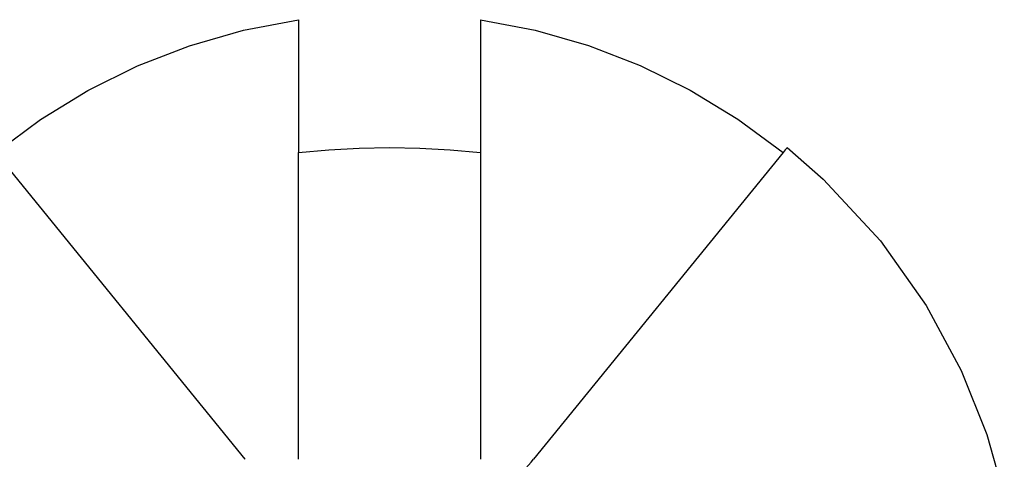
# Model space of a CAD drawing. Header units: millimetres. Extents: x -48 to 49.5, y -16 to 42.2.
# Tile 10 of 38: x -18.2 to -13.9, y 40.2 to 42.2. Entities that reach past the tile are written whole.
import ezdxf

# ---------------------------------------------------------------- set-up
doc = ezdxf.new("R2010")
doc.units = ezdxf.units.MM
doc.layers.add('MAIN-1', color=7, linetype='Continuous')
doc.layers.add('MAIN-2', color=7, linetype='Continuous')

msp = doc.modelspace()

# ---------------------------------------------------------------- linework, layer by layer
at = {"layer": 'MAIN-1'}
for p, q in [((-17.2424, 42.1041), (-17, 42.151)), ((-17, 42.151), (-17, 42.1045)), ((-16.2, 42.151), (-15.9589, 42.1045)), ((-16.2, 42.151), (-16.2, 42.1045)), ((-17.479, 42.0358), (-17.2424, 42.1041)), ((-17, 42.1045), (-17, 42.0371)), ((-16.2, 42.1045), (-16.2, 42.0371)), ((-15.9589, 42.1045), (-15.7246, 42.0371)), ((-17.7077, 41.947), (-17.479, 42.0358)), ((-17, 42.0371), (-17, 41.9491)), ((-16.2, 42.0371), (-16.2, 41.9491)), ((-15.7246, 42.0371), (-15.497, 41.9491)), ((-17.9264, 41.8389), (-17.7077, 41.947)), ((-17, 41.9491), (-17, 41.8406)), ((-16.2, 41.9491), (-16.2, 41.8406)), ((-15.497, 41.9491), (-15.277, 41.8406)), ((-18.1345, 41.7118), (-17.9264, 41.8389)), ((-17, 41.8406), (-17, 41.7124)), ((-16.2, 41.8406), (-16.2, 41.7124)), ((-15.277, 41.8406), (-15.0667, 41.7124)), ((-18.3317, 41.5656), (-18.1345, 41.7118)), ((-17, 41.7124), (-17, 41.5656)), ((-16.2, 41.7124), (-16.2, 41.5656)), ((-15.0667, 41.7124), (-14.8683, 41.5656)), ((-16.7333, 41.5856), (-16.6, 41.5882)), ((-16.6, 41.5882), (-16.4667, 41.5856)), ((-14.8499, 41.5882), (-14.8504, 41.5875)), ((-14.85, 41.588), (-14.6916, 41.4491)), ((-17, 41.5656), (-16.8667, 41.5781)), ((-16.8667, 41.5781), (-16.7333, 41.5856)), ((-16.4667, 41.5856), (-16.3333, 41.5781)), ((-16.3333, 41.5781), (-16.2, 41.5656)), ((-14.8627, 41.5725), (-14.8683, 41.5656)), ((-14.8581, 41.5781), (-14.8627, 41.5725)), ((-14.8545, 41.5825), (-14.8581, 41.5781)), ((-14.8519, 41.5856), (-14.8545, 41.5825)), ((-14.8504, 41.5875), (-14.8519, 41.5856)), ((-14.6916, 41.4491), (-14.4401, 41.1768)), ((-14.4401, 41.1768), (-14.2387, 40.8924)), ((-14.2387, 40.8924), (-14.0841, 40.6057)), ((-14.0841, 40.6057), (-13.9713, 40.3244)), ((-13.9713, 40.3244), (-13.8947, 40.054))]:
    msp.add_line(p, q, dxfattribs=at)
at = {"layer": 'MAIN-2'}
for p, q in [((-17.2341, 40.2144), (-18.3317, 41.5656)), ((-17, 40.2144), (-17, 41.5656)), ((-16.2, 41.5656), (-16.2, 40.2144)), ((-14.8683, 41.5656), (-15.9659, 40.2144)), ((-17.2341, 40.2144), (-17.2341, 40.2144)), ((-17.2341, 40.2144), (-17.2341, 40.2144))]:
    msp.add_line(p, q, dxfattribs=at)
msp.add_arc((-16.5713, 40.7062), 0.78, 301.0445, 320.9121, dxfattribs=at)

doc.saveas('drawing.dxf')
